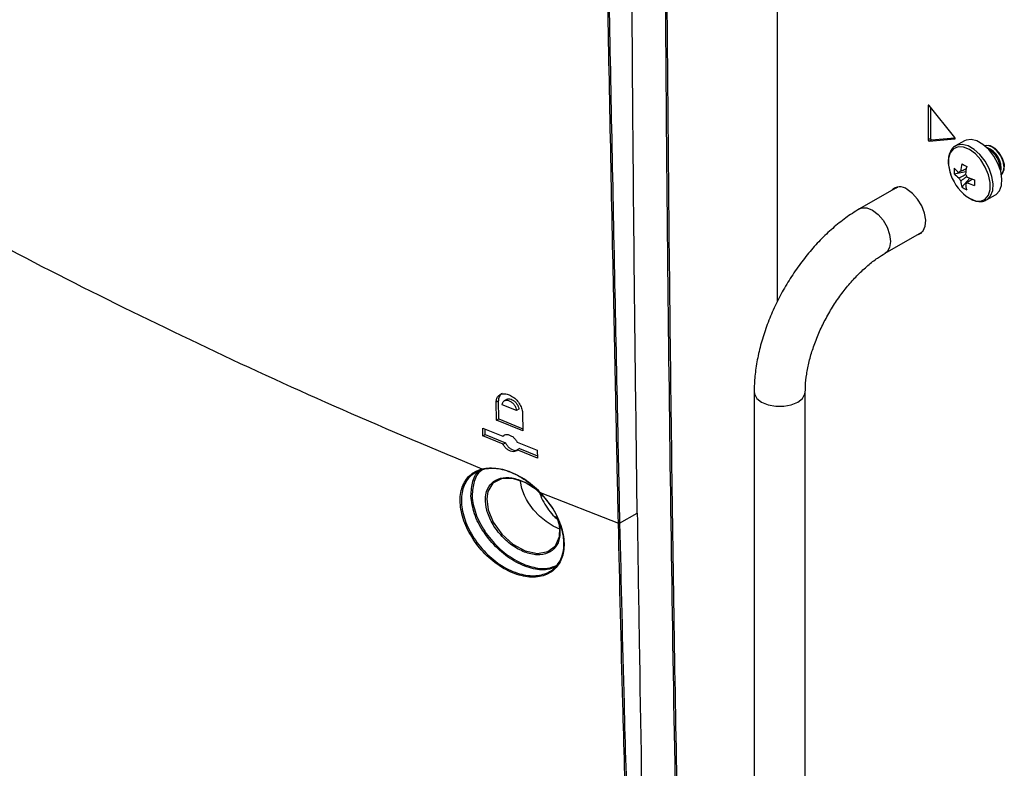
# Model space of a CAD drawing. Header units: millimetres. Extents: x 155400 to 158106, y 111257 to 114783.
# Tile 126 of 152: x 157685 to 157835, y 113876 to 113990. Entities that reach past the tile are written whole.
import ezdxf

# ---------------------------------------------------------------- set-up
doc = ezdxf.new("R2010")
doc.units = ezdxf.units.MM

msp = doc.modelspace()

# ---------------------------------------------------------------- linework, layer by layer
at = {"color": 7, "linetype": 'Continuous', "lineweight": 25}
for p, q in [((157800.56, 113947.25), (157800.56, 114087.2)), ((157823.64, 113977.16), (157823.54, 113977.1)), ((157823.54, 113977.1), (157823.54, 113971.87)), ((157827.62, 113972.23), (157823.7, 113977.11)), ((157823.89, 113976.87), (157823.89, 113972.07)), ((157823.89, 113972.07), (157823.54, 113971.87)), ((157824.05, 113971.87), (157827.65, 113972.2)), ((157823.7, 113971.67), (157827.62, 113972.02)), ((157824.05, 113971.87), (157823.7, 113971.67)), ((157827.66, 113972.04), (157827.62, 113972.02)), ((157829.08, 113971.74), (157827.74, 113970.96)), ((157827.52, 113966.72), (157829.3, 113967.06)), ((157818.67, 113964.58), (157813.1, 113961.36)), ((157818.54, 113964.6), (157818.32, 113964.37)), ((157818.67, 113964.58), (157818.93, 113964.69)), ((157818.67, 113964.58), (157818.85, 113964.68)), ((157818.67, 113964.57), (157818.67, 113964.57)), ((157828.71, 113964.67), (157829.89, 113966.04)), ((157829.25, 113965.2), (157829.43, 113965.32)), ((157832.48, 113962.73), (157833.83, 113963.51)), ((157832.43, 113962.71), (157832.48, 113962.73)), ((157817, 113954.61), (157822.57, 113957.82)), ((157822.8, 113957.99), (157822.57, 113957.82)), ((157822.75, 113957.93), (157822.57, 113957.82)), ((157822.57, 113957.82), (157822.57, 113957.82)), ((157797.01, 113933.49), (157797.01, 113855.92)), ((157804.81, 113855.92), (157804.81, 113933.49)), ((157757.99, 113932.08), (157757.64, 113931.88)), ((157757.7, 113929.13), (157757.64, 113931.88)), ((157758.05, 113929.34), (157757.99, 113932.08)), ((157760.73, 113930.62), (157758.57, 113931.5)), ((157759.23, 113932.31), (157758.84, 113932.09)), ((157761.09, 113930.83), (157760.73, 113930.62)), ((157761.67, 113930.24), (157761.73, 113927.5)), ((157757.7, 113929.13), (157758.05, 113929.34)), ((157761.73, 113927.5), (157757.7, 113929.13)), ((157758.05, 113929.34), (157761.72, 113927.85)), ((157755.61, 113927.95), (157758.67, 113926.69)), ((157755.63, 113926.74), (157755.61, 113927.95)), ((157755.98, 113926.94), (157755.97, 113927.8)), ((157755.63, 113926.74), (157755.98, 113926.94)), ((157758.7, 113925.48), (157755.63, 113926.74)), ((157755.98, 113926.94), (157759.05, 113925.69)), ((157759.03, 113926.9), (157758.67, 113926.69)), ((157758.7, 113925.48), (157759.05, 113925.69)), ((157760.83, 113925.82), (157763.92, 113924.58)), ((157761.21, 113924.81), (157760.86, 113924.61)), ((157763.95, 113923.37), (157760.86, 113924.61)), ((157761.21, 113924.81), (157763.94, 113923.72)), ((157763.92, 113924.58), (157763.95, 113923.37)), ((157761.58, 113918.73), (157761.38, 113919.8)), ((157761.98, 113917.64), (157761.58, 113918.73)), ((157764.36, 113918.12), (157776.3, 113913.46)), ((157762.26, 113917.08), (157761.98, 113917.64)), ((157762.58, 113916.54), (157762.26, 113917.08)), ((157763.34, 113915.49), (157762.58, 113916.54)), ((157764.25, 113914.53), (157763.34, 113915.49)), ((157776.48, 113913.47), (157779.17, 113914.97)), ((157764.74, 113914.09), (157764.25, 113914.53)), ((157765.26, 113913.69), (157764.74, 113914.09)), ((157766.34, 113913), (157765.26, 113913.69)), ((157776.48, 113913.47), (157776.48, 113913.47)), ((157767.45, 113912.48), (157766.34, 113913)), ((157776.3, 113913.46), (157776.3, 113913.46))]:
    msp.add_line(p, q, dxfattribs=at)
at = {"color": 7, "linetype": 'Continuous', "lineweight": 25, "flags": 128}
for points in [[(157823.7, 113977.11), (157823.67, 113977.14), (157823.64, 113977.16), (157823.62, 113977.17), (157823.59, 113977.18), (157823.57, 113977.17), (157823.55, 113977.15), (157823.54, 113977.13), (157823.54, 113977.1)], [(157827.62, 113972.02), (157827.64, 113972.03), (157827.66, 113972.04), (157827.67, 113972.07), (157827.67, 113972.1), (157827.67, 113972.13), (157827.66, 113972.17), (157827.64, 113972.2), (157827.62, 113972.23)], [(157829.85, 113962.98), (157830.76, 113962.6), (157831.59, 113962.56), (157832.28, 113962.86), (157832.78, 113963.46), (157833.04, 113964.33), (157833.04, 113965.39), (157832.78, 113966.55), (157832.28, 113967.73), (157831.59, 113968.82), (157830.76, 113969.74), (157829.85, 113970.42), (157828.94, 113970.79), (157828.11, 113970.83), (157827.41, 113970.54), (157826.92, 113969.93), (157826.66, 113969.07), (157826.66, 113968.01), (157826.92, 113966.84), (157827.03, 113966.52)], [(157832.48, 113962.73), (157832.56, 113962.78), (157833.09, 113963.34), (157833.4, 113964.16), (157833.46, 113965.18), (157833.27, 113966.32), (157832.85, 113967.5), (157832.23, 113968.63), (157831.45, 113969.63), (157830.57, 113970.43), (157829.65, 113970.95), (157828.77, 113971.18), (157827.99, 113971.08), (157827.7, 113970.94)], [(157833.83, 113963.51), (157833.91, 113963.56), (157834.44, 113964.12), (157834.75, 113964.94), (157834.81, 113965.96), (157834.62, 113967.1), (157834.2, 113968.28), (157833.58, 113969.41), (157832.8, 113970.41), (157831.92, 113971.2), (157831, 113971.73), (157830.12, 113971.96), (157829.34, 113971.86), (157829.08, 113971.74)], [(157834.73, 113966.63), (157834.88, 113966.76), (157835.16, 113967.34), (157835.18, 113968.14), (157834.91, 113969.05), (157834.41, 113969.91), (157833.76, 113970.59), (157833.06, 113970.98), (157832.42, 113971.03), (157832.23, 113970.96)], [(157834.73, 113966.64), (157835.01, 113967.01), (157835.14, 113967.71), (157835.01, 113968.57), (157834.63, 113969.46), (157834.05, 113970.23), (157833.38, 113970.77), (157832.7, 113971.01), (157832.23, 113970.95)], [(157821.86, 113957.41), (157822.28, 113957.54), (157822.81, 113958), (157823.11, 113958.73), (157823.18, 113959.66), (157822.99, 113960.72), (157822.57, 113961.81), (157821.95, 113962.83), (157821.19, 113963.69), (157820.36, 113964.31)], [(157813.1, 113961.36), (157813.43, 113961.5), (157814.2, 113961.51), (157815.05, 113961.17), (157815.91, 113960.52), (157816.67, 113959.63), (157817.28, 113958.57), (157817.68, 113957.45), (157817.81, 113956.39), (157817.68, 113955.49), (157817.28, 113954.82), (157817.01, 113954.61)], [(157822.22, 113957.62), (157822.47, 113957.68), (157822.53, 113957.7)], [(157797.01, 113933.5), (157797.06, 113933.14), (157797.44, 113932.47), (157798.15, 113931.9), (157799.14, 113931.48), (157800.3, 113931.27), (157801.52, 113931.27), (157802.68, 113931.48), (157803.67, 113931.9), (157804.39, 113932.47), (157804.76, 113933.14), (157804.81, 113933.49)], [(157764.72, 113917.65), (157763.91, 113918.47), (157762.06, 113919.66), (157760.16, 113920.28), (157758.45, 113920.22), (157757.15, 113919.52), (157756.38, 113918.27), (157756.2, 113917.18), (157756.41, 113915.48), (157757.2, 113913.58), (157758.49, 113911.78), (157760.17, 113910.27), (157762.06, 113909.25), (157763.93, 113908.84), (157765.54, 113909.11), (157766.7, 113910.01), (157767.3, 113911.4), (157767.34, 113912.67), (157767.34, 113912.67)]]:
    msp.add_lwpolyline(points, dxfattribs=at)
at = {"color": 7, "linetype": 'Continuous', "lineweight": 25}
for centre, radius, start, end in [((157824.09, 113972.07), 0.198, 178.8081, 258.781), ((157823.74, 113971.86), 0.198, 178.8081, 258.781), ((157831.29, 113967.53), 3.4, 350.7165, 69.0584), ((157830.97, 113967.35), 3.6, 358.8506, 61.144), ((157833.04, 113967.14), 5.53, 175.64, 184.36), ((157831.45, 113971.38), 5.48, 224.1814, 234.2778), ((157838.25, 113966.16), 9.77, 167.7, 174.567), ((157837.32, 113982.32), 16.5, 238.5426, 241.4628), ((157838.98, 113965.74), 9.77, 167.7, 174.567), ((157833.66, 113968.9), 7.05, 199.7782, 237.2294), ((157831.45, 113970.54), 5.48, 224.1814, 234.2778), ((157828.55, 113966.73), 0.36, 94.0392, 145.9716), ((157829.91, 113966.73), 1.77, 201.1423, 218.8577), ((157827.87, 113965.56), 1.77, 21.1423, 38.8577), ((157833.59, 113975.08), 9.77, 245.4356, 252.3023), ((157819.24, 113962.98), 1.74, 50.0303, 136.908), ((157833.98, 113966.16), 5.48, 185.7248, 195.8206), ((157831.83, 113969.24), 5.53, 235.6424, 244.363), ((157829.23, 113965.56), 0.36, 274.0392, 325.9716), ((157834.71, 113965.74), 5.48, 185.7248, 195.8206), ((157833.59, 113974.24), 9.77, 245.4356, 252.3023), ((157847.11, 113965.35), 16.5, 178.5397, 181.4603)]:
    msp.add_arc(centre, radius, start, end, dxfattribs=at)
for points, knots in [([(157788.48, 113736.31), (157787.75, 113760.43), (157786.29, 113808.66), (157784.77, 113881.39), (157784.07, 113931.18), (157783.76, 113961.24), (157783.54, 113985.1), (157783.28, 114025.22), (157783.29, 114060.91), (157783.3, 114078.33)], [0, 0, 0, 0, 0.213269, 0.426541, 0.639809, 0.649744, 0.689484, 0.848445, 1, 1, 1, 1]), ([(157783.5, 114078.33), (157783.5, 114057.63), (157783.49, 114016.24), (157783.96, 113956.7), (157784.69, 113899.63), (157785.7, 113845.02), (157787, 113790.56), (157788.12, 113754.39), (157788.68, 113736.31)], [0, 0, 0, 0, 0.1800912, 0.3601906, 0.5201317, 0.6800726, 0.8400363, 1, 1, 1, 1]), ([(157569.24, 114029.22), (157574.43, 114025.1), (157584.79, 114016.86), (157601.26, 114004.88), (157618.36, 113993.21), (157636.14, 113981.88), (157654.55, 113970.9), (157673.58, 113960.27), (157693.2, 113950.01), (157713.39, 113940.16), (157734.1, 113930.67), (157748.35, 113924.69), (157755.48, 113921.71)], [0, 0, 0, 0, 0.100003, 0.200035, 0.300159, 0.400217, 0.50023, 0.600324, 0.700383, 0.800282, 0.900117, 1, 1, 1, 1]), ([(157779.17, 113914.97), (157779.07, 113922.87), (157778.86, 113938.67), (157778.55, 113968.21), (157778.4, 113989.88), (157778.31, 114003.62)], [0, 0, 0, 0, 0.2679045, 0.535809, 1, 1, 1, 1]), ([(157776.3, 113913.46), (157776.3, 113913.54), (157776.29, 113913.94), (157776.25, 113915.64), (157776.11, 113922.41), (157775.83, 113935.64), (157775.42, 113955.45), (157774.97, 113977.97), (157774.66, 113993.72), (157774.51, 114001.6)], [0, 0, 0, 0, 0.002747, 0.013737, 0.057697, 0.233535, 0.464279, 0.73214, 1, 1, 1, 1]), ([(157774.69, 114001.61), (157774.85, 113993.73), (157775.15, 113977.99), (157775.63, 113954.38), (157776.07, 113932.87), (157776.36, 113919.24), (157776.48, 113913.47)], [0, 0, 0, 0, 0.26786, 0.535721, 0.803581, 1, 1, 1, 1]), ([(157827.71, 113970.92), (157827.66, 113970.9), (157827.38, 113970.78), (157827.01, 113970.3), (157826.68, 113969.53), (157826.59, 113968.57), (157826.69, 113967.54), (157826.93, 113966.85), (157827.04, 113966.52)], [0, 0, 0, 0, 0.037791, 0.228231, 0.418766, 0.617712, 0.823002, 1, 1, 1, 1]), ([(157828.25, 113966.09), (157828.33, 113966.13), (157828.67, 113966.3), (157829.01, 113966.46), (157829.27, 113966.59)], [0, 0, 0, 0, 0.23369, 1, 1, 1, 1]), ([(157828.53, 113967.09), (157828.6, 113967.13), (157828.88, 113967.26), (157829.17, 113967.4), (157829.38, 113967.5)], [0, 0, 0, 0, 0.257038, 1, 1, 1, 1]), ([(157829.51, 113966.28), (157829.25, 113966.11), (157828.93, 113965.89), (157828.6, 113965.67), (157828.53, 113965.62)], [0, 0, 0, 0, 0.775243, 1, 1, 1, 1]), ([(157830.31, 113965.89), (157830.12, 113965.76), (157829.86, 113965.58), (157829.59, 113965.4), (157829.53, 113965.36)], [0, 0, 0, 0, 0.74301, 1, 1, 1, 1]), ([(157829.89, 113962.95), (157830.05, 113962.86), (157830.51, 113962.62), (157831.25, 113962.45), (157831.96, 113962.47), (157832.29, 113962.67), (157832.41, 113962.74)], [0, 0, 0, 0, 0.1819563, 0.5288479, 0.8343684, 1, 1, 1, 1]), ([(157813.1, 113961.36), (157812.73, 113961.14), (157811.67, 113960.5), (157809.96, 113959.25), (157808.01, 113957.56), (157806.17, 113955.66), (157804.45, 113953.58), (157802.86, 113951.35), (157801.43, 113949.01), (157800.17, 113946.57), (157799.1, 113944.06), (157798.23, 113941.52), (157797.57, 113938.97), (157797.16, 113936.49), (157797.02, 113934.67), (157797.01, 113933.7), (157797.01, 113933.49)], [0, 0, 0, 0, 0.042687, 0.121522, 0.200167, 0.278586, 0.35676, 0.434746, 0.512638, 0.590541, 0.668547, 0.746759, 0.825296, 0.904264, 0.979289, 1, 1, 1, 1]), ([(157804.81, 113933.49), (157804.82, 113933.78), (157804.83, 113934.63), (157805, 113936.16), (157805.38, 113938.09), (157805.96, 113940.1), (157806.74, 113942.14), (157807.69, 113944.18), (157808.8, 113946.16), (157810.05, 113948.05), (157811.42, 113949.8), (157812.86, 113951.37), (157814.34, 113952.74), (157815.74, 113953.83), (157816.61, 113954.37), (157817, 113954.61)], [0, 0, 0, 0, 0.041487, 0.121235, 0.201565, 0.282515, 0.363994, 0.445858, 0.52794, 0.610066, 0.692013, 0.773596, 0.854647, 0.935019, 1, 1, 1, 1]), ([(157757.64, 113931.88), (157757.66, 113932.08), (157757.69, 113932.5), (157758.02, 113932.94), (157758.51, 113933.18), (157759.13, 113933.19), (157759.82, 113932.96), (157760.49, 113932.51), (157761.08, 113931.89), (157761.49, 113931.17), (157761.65, 113930.61), (157761.67, 113930.31), (157761.67, 113930.24)], [0, 0, 0, 0, 0.105118, 0.210224, 0.315758, 0.422625, 0.531077, 0.640697, 0.750516, 0.859421, 0.966696, 1, 1, 1, 1]), ([(157758.56, 113933.22), (157758.55, 113933.22), (157758.36, 113933.16), (157758.14, 113932.84), (157758, 113932.43), (157757.99, 113932.14), (157757.99, 113932.08)], [0, 0, 0, 0, 0.012705, 0.445302, 0.871681, 1, 1, 1, 1]), ([(157758.57, 113931.5), (157758.59, 113931.63), (157758.6, 113931.82), (157758.74, 113932.01), (157758.9, 113932.14), (157759.13, 113932.21), (157759.4, 113932.19), (157759.69, 113932.1), (157760.05, 113931.88), (157760.36, 113931.56), (157760.55, 113931.27), (157760.69, 113930.97), (157760.72, 113930.76), (157760.73, 113930.62)], [0, 0, 0, 0, 0.122426, 0.185621, 0.250027, 0.360798, 0.427016, 0.500327, 0.625054, 0.749707, 0.81637, 0.880365, 1, 1, 1, 1]), ([(157759.24, 113932.3), (157759.29, 113932.33), (157759.43, 113932.41), (157759.73, 113932.4), (157760.09, 113932.28), (157760.46, 113932.04), (157760.77, 113931.71), (157760.99, 113931.32), (157761.08, 113931.02), (157761.09, 113930.86), (157761.09, 113930.83)], [0, 0, 0, 0, 0.089482, 0.231707, 0.376051, 0.521926, 0.668032, 0.812905, 0.955632, 1, 1, 1, 1]), ([(157758.67, 113926.69), (157758.75, 113926.77), (157758.91, 113926.93), (157759.28, 113926.99), (157759.69, 113926.9), (157760.12, 113926.68), (157760.51, 113926.33), (157760.73, 113926.02), (157760.82, 113925.85), (157760.83, 113925.82)], [0, 0, 0, 0, 0.159579, 0.319088, 0.48034, 0.64371, 0.808009, 0.971569, 1, 1, 1, 1]), ([(157760.86, 113924.61), (157760.78, 113924.53), (157760.62, 113924.38), (157760.25, 113924.32), (157759.84, 113924.4), (157759.41, 113924.63), (157759.02, 113924.97), (157758.8, 113925.29), (157758.71, 113925.46), (157758.7, 113925.48)], [0, 0, 0, 0, 0.159644, 0.319216, 0.48058, 0.644033, 0.808309, 0.971766, 1, 1, 1, 1]), ([(157759.05, 113925.69), (157759.14, 113925.54), (157759.31, 113925.25), (157759.68, 113924.89), (157760.1, 113924.64), (157760.51, 113924.52), (157760.73, 113924.56), (157760.82, 113924.58)], [0, 0, 0, 0, 0.20706, 0.414032, 0.623104, 0.833709, 1, 1, 1, 1]), ([(157764.36, 113918.12), (157765.06, 113917.29), (157766.48, 113915.63), (157767.74, 113912.75), (157768.16, 113910.01), (157767.66, 113907.68), (157766.33, 113906.01), (157764.31, 113905.15), (157761.81, 113905.22), (157759.09, 113906.23), (157756.46, 113908.1), (157754.25, 113910.61), (157752.72, 113913.45), (157752.03, 113916.28), (157752.25, 113918.78), (157753.32, 113920.67), (157754.59, 113921.46), (157755.39, 113921.68), (157755.48, 113921.71)], [0, 0, 0, 0, 0.066621, 0.133272, 0.199094, 0.264013, 0.328703, 0.393922, 0.460152, 0.527401, 0.595215, 0.662919, 0.729933, 0.79601, 0.861294, 0.926213, 0.991316, 1, 1, 1, 1]), ([(157755.63, 113921.64), (157754.96, 113921.39), (157754.22, 113921.09), (157753.19, 113920.08), (157752.44, 113918.75), (157752.23, 113916.3), (157752.91, 113913.52), (157754.42, 113910.73), (157756.6, 113908.26), (157759.19, 113906.42), (157761.88, 113905.43), (157764.35, 113905.37), (157766.33, 113906.21), (157767.64, 113907.86), (157768.14, 113910.16), (157767.72, 113912.85), (157766.47, 113915.68), (157765.08, 113917.31), (157764.38, 113918.12)], [0, 0, 0, 0, 0.0656795, 0.0737798, 0.1386904, 0.2039649, 0.2700367, 0.3370502, 0.4047607, 0.472556, 0.540344, 0.6060856, 0.6713051, 0.7359889, 0.8008994, 0.8667135, 0.9333642, 1, 1, 1, 1]), ([(157753.79, 113917.6), (157753.85, 113918.37), (157753.97, 113919.91), (157754.66, 113921.25), (157755.32, 113921.57), (157755.37, 113921.59)], [0, 0, 0, 0, 0.476769, 0.961416, 1, 1, 1, 1]), ([(157755.74, 113921.65), (157755.62, 113921.59), (157754.9, 113921.26), (157754.15, 113919.9), (157754.04, 113918.37), (157753.98, 113917.62)], [0, 0, 0, 0, 0.088939, 0.548201, 1, 1, 1, 1]), ([(157755.48, 113921.71), (157755.48, 113921.71), (157756.21, 113921.89), (157757.85, 113921.94), (157760.56, 113921.06), (157762.78, 113919.62), (157763.98, 113918.51), (157764.36, 113918.12), (157764.36, 113918.12)], [0, 0, 0, 0, 0.000005, 0.285079, 0.570059, 0.857551, 0.999995, 1, 1, 1, 1]), ([(157764.38, 113918.12), (157764, 113918.5), (157762.84, 113919.61), (157760.64, 113921), (157757.94, 113921.92), (157756.4, 113921.74), (157755.63, 113921.64)], [0, 0, 0, 0, 0.142456, 0.429964, 0.714946, 1, 1, 1, 1]), ([(157767.36, 113912.53), (157767.37, 113912.09), (157767.4, 113911.05), (157767.01, 113910.21), (157766.41, 113909.42), (157765.59, 113908.79), (157763.92, 113908.51), (157761.98, 113908.94), (157760.03, 113910.01), (157758.29, 113911.58), (157756.94, 113913.46), (157756.14, 113915.41), (157755.93, 113917.06), (157756.17, 113918.5), (157756.89, 113919.67), (157758.25, 113920.4), (157760.02, 113920.45), (157761.97, 113919.8), (157763.68, 113918.76), (157764.54, 113917.82), (157764.86, 113917.47)], [0, 0, 0, 0, 0.045212, 0.106276, 0.106751, 0.169332, 0.232872, 0.296885, 0.36068, 0.42363, 0.485586, 0.546815, 0.603913, 0.645851, 0.707539, 0.770279, 0.834, 0.898078, 0.961789, 1, 1, 1, 1]), ([(157764.3, 113918), (157764.31, 113917.97), (157764.44, 113917.51), (157764.89, 113916.63), (157765.63, 113915.45), (157766.38, 113914.55), (157766.89, 113914.14), (157767.07, 113914)], [0, 0, 0, 0, 0.018998, 0.29669, 0.574165, 0.852427, 1, 1, 1, 1]), ([(157766.73, 113906.78), (157766.32, 113906.61), (157765.25, 113906.17), (157762.99, 113906.46), (157760.33, 113907.57), (157757.76, 113909.53), (157755.65, 113912.05), (157754.16, 113914.9), (157753.91, 113916.7), (157753.79, 113917.6)], [0, 0, 0, 0, 0.092566, 0.240867, 0.391698, 0.544138, 0.696621, 0.847662, 1, 1, 1, 1]), ([(157753.98, 113917.62), (157753.98, 113917.6), (157754.02, 113916.75), (157754.21, 113915.83), (157754.86, 113914.02), (157755.81, 113912.16), (157757.9, 113909.68), (157760.43, 113907.76), (157763.06, 113906.67), (157765.37, 113906.39), (157766.48, 113906.86), (157766.95, 113907.06)], [0, 0, 0, 0, 0.003535, 0.149381, 0.150154, 0.298982, 0.449248, 0.599481, 0.748125, 0.894263, 1, 1, 1, 1]), ([(157779.17, 113914.97), (157779.27, 113908.47), (157779.74, 113875.98), (157780.56, 113834.42), (157781.45, 113799.45), (157781.68, 113790.3)], [0, 0, 0, 0, 0.155857, 0.779292, 1, 1, 1, 1]), ([(157766.83, 113914.46), (157767.03, 113913.97), (157767.29, 113913.31), (157767.35, 113912.69), (157767.36, 113912.53)], [0, 0, 0, 0, 0.744267, 1, 1, 1, 1]), ([(157767.34, 113912.67), (157767.33, 113912.82), (157767.27, 113913.39), (157767.03, 113914), (157766.85, 113914.44)], [0, 0, 0, 0, 0.268922, 1, 1, 1, 1]), ([(157776.48, 113913.47), (157776.7, 113904.3), (157777.2, 113882.19), (157778.32, 113847.34), (157779.6, 113815.33), (157780.51, 113796.21), (157780.82, 113789.84)], [0, 0, 0, 0, 0.220991, 0.532584, 0.844205, 1, 1, 1, 1]), ([(157780.63, 113789.82), (157780.33, 113796.19), (157779.41, 113815.31), (157778.14, 113847.33), (157777.02, 113882.18), (157776.51, 113904.28), (157776.3, 113913.46)], [0, 0, 0, 0, 0.155795, 0.467388, 0.779009, 1, 1, 1, 1])]:
    msp.add_open_spline(points, degree=3, knots=knots, dxfattribs=at)
for points in [[(157755.48, 113921.71), (157755.49, 113921.69), (157755.51, 113921.66), (157755.55, 113921.64), (157755.59, 113921.63), (157755.61, 113921.64), (157755.63, 113921.64)], [(157776.3, 113913.46), (157776.31, 113913.45), (157776.34, 113913.44), (157776.39, 113913.44), (157776.44, 113913.45), (157776.47, 113913.46), (157776.48, 113913.47)], [(157776.3, 113913.46), (157776.31, 113913.45), (157776.34, 113913.44), (157776.39, 113913.44), (157776.44, 113913.45), (157776.47, 113913.46), (157776.48, 113913.47)]]:
    msp.add_open_spline(points, degree=3, dxfattribs=at)

doc.saveas('drawing.dxf')
